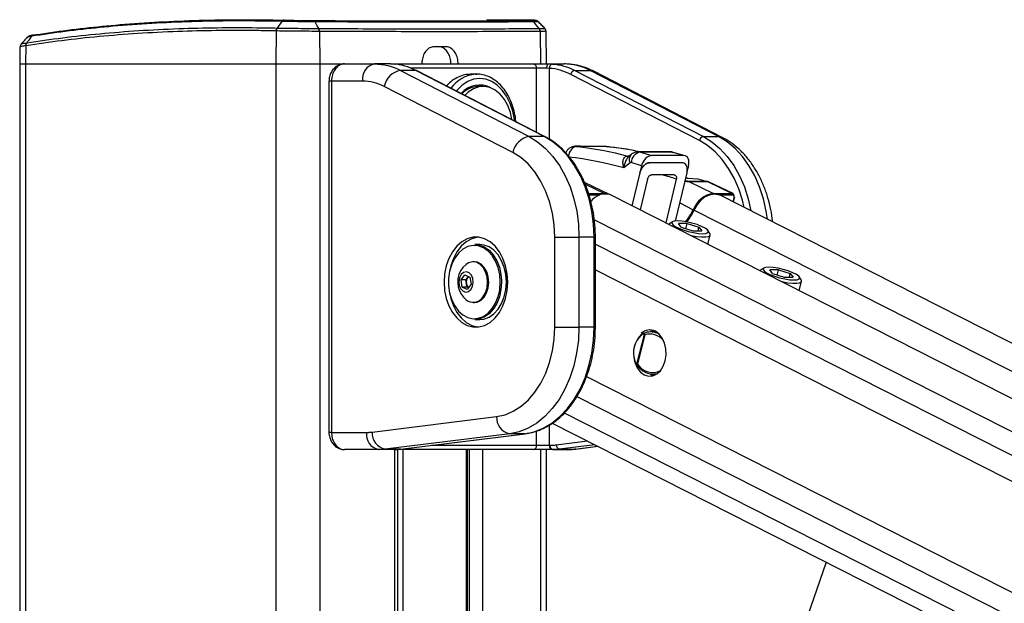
# Paper-space layout 'Wall Base Bracket' of a CAD drawing. Header units: millimetres. Extents: x 61326 to 443956, y 32752 to 406945.
# Tile 58 of 73: x 292355 to 303839, y 178694 to 185506. Entities that reach past the tile are written whole.
import ezdxf

# ---------------------------------------------------------------- set-up
doc = ezdxf.new("R2010")
doc.units = ezdxf.units.MM

psp = doc.layouts.new('Wall Base Bracket')

# ---------------------------------------------------------------- linework, layer by layer
at = {"color": 7, "linetype": 'Continuous', "lineweight": 25, "ltscale": 50}
for p, q in [((298288.49, 185500.53), (297802, 185505.32)), ((295347.09, 185374.11), (295342.28, 184989.24)), ((295347.11, 185374.11), (295347.09, 185374.11)), ((295357.78, 185408.36), (295357.8, 185408.36)), ((295851.5, 185369.22), (295855.26, 184989.24)), ((295851.54, 185369.22), (295851.5, 185369.22)), ((298424.77, 185369.22), (298430.24, 184989.24)), ((298500.62, 184989.24), (298493.96, 185370.84)), ((292437.7, 185235.21), (292437.84, 185235.23)), ((292358.86, 185188.64), (292355.38, 184989.24)), ((292427.91, 185201.43), (292424.85, 184989.24)), ((292427.91, 185201.43), (292427.76, 185201.41)), ((297328.84, 185189.23), (297187.42, 185189.23)), ((292355.38, 184989.24), (292355.38, 41289.23)), ((292355.38, 184989.24), (292424.85, 184989.24)), ((292424.85, 184989.24), (295342.28, 184989.24)), ((295342.28, 184989.24), (295855.26, 184989.24)), ((295855.26, 184989.24), (296144.6, 184989.24)), ((296144.6, 184989.24), (296494.91, 184989.24)), ((296679.44, 184989.24), (296494.91, 184989.24)), ((296713.15, 184987.86), (296679.44, 184989.24)), ((296679.44, 184989.24), (296723.88, 184989.24)), ((296723.88, 184989.24), (298344.42, 184989.24)), ((296797.21, 184913.85), (298296.57, 184142.09)), ((296973.99, 184913.85), (296797.21, 184913.85)), ((298473.35, 184142.09), (296973.99, 184913.85)), ((298484.14, 184139.55), (296984.78, 184911.32)), ((298344.42, 184989.24), (298520.09, 184989.24)), ((298500.59, 184939.23), (298383.47, 184939.23)), ((298532.29, 184937.92), (298500.59, 184939.23)), ((298520.09, 184989.24), (298569.3, 184987.86)), ((298520.09, 184989.24), (298704.62, 184989.24)), ((298830.15, 184913.85), (300329.5, 184142.09)), ((298830.15, 184913.85), (299006.92, 184913.85)), ((300506.28, 184142.09), (299006.92, 184913.85)), ((300549.44, 184131.97), (299050.09, 184903.74)), ((295962.71, 184789.23), (295962.71, 180689.24)), ((295992, 184789.23), (295992, 180689.24)), ((296353.49, 184789.23), (295992, 184789.23)), ((297685.21, 184869.23), (297614.42, 184869.23)), ((297671.9, 184868.95), (297685.21, 184869.23)), ((300282.05, 184095.1), (298782.7, 184866.87)), ((298106.78, 183954.15), (296607.42, 184725.92)), ((297759.46, 184726.74), (297708.19, 184726.74)), ((298473.35, 184142.09), (298296.57, 184142.09)), ((300329.5, 184142.09), (300506.28, 184142.09)), ((298853.1, 184027.9), (298846.92, 184028.24)), ((299194.81, 184024.01), (299200.9, 184023.68)), ((299444.68, 183914.68), (299445.84, 183914.69)), ((299483.75, 183930.22), (299461.59, 183911.69)), ((299939.41, 183962.71), (299572.69, 183962.71)), ((299594.14, 183959.6), (299726.76, 183920.05)), ((299960.98, 183959.6), (299594.14, 183959.6)), ((300098.38, 183920.05), (299726.76, 183920.05)), ((300098.38, 183920.05), (299960.98, 183959.6)), ((300115.08, 183917.75), (299977.63, 183957.31)), ((299474.08, 183835.01), (299402.62, 183775.28)), ((299608.47, 183801.49), (299486.38, 183837.9)), ((299608.47, 183801.49), (299587.43, 183718.53)), ((300156.47, 183801.49), (300138.07, 183729.09)), ((299588.92, 183718.03), (299496.51, 183333)), ((299677.81, 183646.4), (299591.07, 183285)), ((300013.51, 183645.77), (299890.44, 183133.01)), ((300136.72, 183717.15), (300002, 183155.83)), ((300140.44, 183657.39), (300122.38, 183657.39)), ((299233.43, 183466.24), (298943.18, 183605.16)), ((300372.39, 183618.42), (300155.38, 183618.42)), ((300160, 183616.53), (300447.36, 183478.59)), ((300160, 183616.53), (300377.01, 183616.53)), ((300377.01, 183616.53), (300664.37, 183478.59)), ((300387.28, 183614.25), (300380.23, 183617.14)), ((300674.62, 183476.33), (300387.28, 183614.25)), ((332989.5, 166328.26), (299246.26, 183460.06)), ((300447.36, 183478.59), (300664.37, 183478.59)), ((333674.14, 166625.52), (300516.37, 183460.06)), ((300679.11, 183377.44), (300691.88, 183427.74)), ((299924.57, 183115.99), (299924.5, 183115.71)), ((299970.55, 183147.72), (299935.64, 183128.34)), ((300141.35, 183125.66), (300037.58, 183125.66)), ((300070.28, 183082.71), (300037.58, 183125.66)), ((300070.28, 183082.71), (300206.75, 183039.77)), ((300126, 183065.18), (300141.35, 183125.66)), ((300141.35, 183125.66), (300277.83, 183082.71)), ((300266.93, 183039.77), (300277.83, 183082.71)), ((300277.83, 183082.71), (300310.53, 183039.77)), ((298595.3, 182967.47), (298878.15, 182967.47)), ((298595.3, 181918.99), (298595.3, 182967.47)), ((298878.15, 182967.47), (298878.15, 181918.99)), ((299054.92, 182967.47), (298878.15, 182967.47)), ((299054.92, 181918.99), (299054.92, 182967.47)), ((299069.57, 181918.99), (299069.57, 182967.47)), ((300206.75, 183039.77), (300310.53, 183039.77)), ((300381.46, 182883.71), (300409.2, 182992.96)), ((300405.37, 183009.1), (300383.92, 183042.78)), ((297722.03, 182880.73), (297665.46, 182880.73)), ((297658.39, 182680.73), (297644.95, 182680.73)), ((301035.38, 182607.09), (301000.47, 182587.72)), ((297502.74, 182469.18), (297547.84, 182527.76)), ((297547.84, 182527.76), (297606.26, 182501.8)), ((297557.89, 182469.18), (297580.44, 182498.47)), ((297580.44, 182498.47), (297588.94, 182509.5)), ((297606.26, 182501.8), (297619.58, 182417.28)), ((300989.4, 182575.36), (300989.33, 182575.09)), ((301206.18, 182585.03), (301102.41, 182585.03)), ((301135.11, 182542.08), (301102.41, 182585.03)), ((301135.11, 182542.08), (301271.58, 182499.14)), ((301190.83, 182524.55), (301206.18, 182585.03)), ((301206.18, 182585.03), (301342.66, 182542.08)), ((301271.58, 182499.14), (301375.36, 182499.14)), ((301331.76, 182499.14), (301342.66, 182542.08)), ((301342.66, 182542.08), (301375.36, 182499.14)), ((301470.2, 182468.47), (301448.75, 182502.16)), ((297516.06, 182384.65), (297502.74, 182469.18)), ((297557.89, 182469.18), (297502.74, 182469.18)), ((297574.48, 182358.7), (297516.06, 182384.65)), ((297571.21, 182384.65), (297516.06, 182384.65)), ((297564.55, 182426.92), (297557.89, 182469.18)), ((297571.21, 182384.65), (297564.55, 182426.92)), ((297588.54, 182376.96), (297571.21, 182384.65)), ((297619.58, 182417.28), (297574.48, 182358.7)), ((298031.39, 182443.23), (298030.72, 182414.75)), ((301446.29, 182343.08), (301474.03, 182452.34)), ((297644.95, 182205.73), (297658.39, 182205.73)), ((297665.46, 182005.73), (297722.03, 182005.73)), ((298595.3, 181918.99), (298878.15, 181918.99)), ((299054.92, 181918.99), (298878.15, 181918.99)), ((299552.96, 181484.57), (299641.52, 181833.43)), ((299647.17, 181828.8), (299559.61, 181483.87)), ((299611.44, 181837.06), (299605.79, 181833.77)), ((299611.47, 181837.18), (299619.19, 181841.83)), ((299774.7, 181866.39), (299709.28, 181864.77)), ((299746.76, 181878.64), (299716.3, 181864.95)), ((299537.36, 181493.53), (299538.77, 181490.6)), ((299744.67, 181365.15), (299774.7, 181364.4)), ((296464.75, 180693.23), (297917.55, 180872.98)), ((298566.54, 180797.74), (328092.32, 165807.19)), ((295992, 180689.24), (296400.04, 180689.24)), ((298071.3, 180673.75), (296618.49, 180493.99)), ((296795.27, 180493.99), (298248.08, 180673.75)), ((296798.33, 180494.18), (298251.13, 180673.93)), ((298248.08, 180673.75), (298071.3, 180673.75)), ((298251.13, 180673.93), (298248.08, 180673.75)), ((298383.47, 180539.24), (298532.29, 180539.24)), ((298532.29, 180539.24), (298539.04, 180539.24)), ((298840.44, 180494.74), (299100.05, 180526.86)), ((296541.46, 180489.24), (296144.6, 180489.24)), ((296718.24, 180489.24), (296541.46, 180489.24)), ((296795.27, 180493.99), (296618.49, 180493.99)), ((296723.88, 180489.24), (296718.24, 180489.24)), ((298344.42, 180489.24), (296723.88, 180489.24)), ((296765.62, 151215.86), (296765.62, 180489.24)), ((296798.33, 180494.18), (296795.27, 180493.99)), ((297579.65, 166925.37), (297579.65, 180489.24)), ((298567.65, 180489.24), (298344.42, 180489.24)), ((298500.62, 168849.19), (298500.62, 180489.24)), ((298574.39, 180489.24), (298567.65, 180489.24)), ((298574.39, 180489.24), (298751.17, 180489.24)), ((298651.43, 180493.99), (298828.2, 180493.99)), ((301761.82, 179175.46), (299899.03, 173808.04))]:
    psp.add_line(p, q, dxfattribs=at)
at = {"color": 8, "linetype": 'Continuous', "lineweight": 25, "ltscale": 50}
for p, q in [((292424.85, 184989.24), (292424.85, 41289.23)), ((295342.28, 184989.24), (295342.28, 41289.23)), ((295855.26, 184989.24), (295855.26, 41289.23)), ((298383.47, 184939.23), (296919.17, 184939.23)), ((298383.47, 184191.38), (298383.47, 184939.23)), ((298532.29, 184937.92), (298532.29, 184111.11)), ((295992, 184789.23), (295962.71, 184789.23)), ((299159.01, 184026.05), (299152.92, 184026.39)), ((298951.48, 183586.96), (299177.25, 183478.59)), ((298990.3, 183478.59), (299177.25, 183478.59)), ((299119.94, 183459.32), (298997.03, 183459.32)), ((300670.94, 183459.32), (300517.84, 183459.32)), ((300675.39, 183379.33), (300687.33, 183426.37)), ((300052.85, 183367.7), (300211.12, 183287.05)), ((300221.11, 183281.96), (333325.89, 166474.32)), ((299057.36, 183169.45), (332579.13, 166150.09)), ((299069.57, 182967.47), (299054.92, 182967.47)), ((299069.57, 182886.09), (327869.11, 168264.26)), ((299069.57, 182586.13), (304552.67, 179802.3)), ((297974.56, 182461.19), (297974.82, 182443.23)), ((299069.57, 181918.99), (299054.92, 181918.99)), ((298966.84, 181341.37), (304131.21, 178719.37)), ((298852.83, 181106.29), (327441.97, 166591.29)), ((298706.37, 180916.28), (329997.75, 165029.32)), ((298532.29, 180775.86), (298532.29, 180539.24)), ((295992, 180689.24), (295962.71, 180689.24)), ((298383.47, 180539.24), (298383.47, 180705.59)), ((297162.48, 180539.24), (298383.47, 180539.24)), ((298612.99, 180543.8), (298977.79, 180588.94)), ((299064.2, 180545.07), (298651.43, 180493.99)), ((298828.2, 180493.99), (299098.84, 180527.48)), ((296725.1, 180489.27), (296723.88, 180489.24)), ((296731.03, 151215.86), (296731.03, 180489.24)), ((296822.54, 180489.24), (296822.54, 166925.37)), ((297565, 166925.37), (297565, 180489.24)), ((297599.49, 166875.41), (297599.49, 180489.24)), ((297753.83, 180489.24), (297753.83, 166852.94)), ((298430.24, 180489.24), (298430.24, 168646.38)), ((298840.44, 180494.74), (298828.2, 180493.99))]:
    psp.add_line(p, q, dxfattribs=at)
at = {"color": 7, "linetype": 'Continuous', "lineweight": 25, "ltscale": 2500}
psp.add_line((300077.13, 183835.91), (300077.12, 183835.92), dxfattribs=at)
at = {"color": 7, "linetype": 'Continuous', "lineweight": 25, "ltscale": 50, "flags": 128}
for points in [[(295413.3, 185485.66), (295381.45, 185441.3), (295357.8, 185408.36)], [(295843.69, 185403.07), (295825.91, 185435.81), (295801.77, 185480.25)], [(298413.14, 185403.07), (298387.04, 185435.81), (298351.61, 185480.25)], [(296494.91, 184989.24), (296533.46, 184988.04), (296571.94, 184984.48), (296610.28, 184978.54), (296648.39, 184970.25), (296686.22, 184959.61), (296723.67, 184946.64), (296760.7, 184931.38), (296797.21, 184913.85)], [(296973.99, 184913.85), (296942.41, 184929.16), (296910.45, 184942.76), (296878.15, 184954.65), (296845.55, 184964.82), (296812.7, 184973.23), (296779.66, 184979.87), (296746.46, 184984.75), (296713.15, 184987.86)], [(296984.78, 184911.32), (296980.66, 184912.95), (296973.99, 184913.85)], [(298520.09, 184989.24), (298516.28, 184988.28), (298512.62, 184985.43), (298509.25, 184980.81), (298506.3, 184974.59), (298503.87, 184967.02), (298502.07, 184958.37), (298500.96, 184948.99), (298500.59, 184939.23)], [(298782.7, 184866.87), (298752.39, 184881.56), (298721.7, 184894.63), (298690.69, 184906.04), (298659.4, 184915.79), (298627.86, 184923.86), (298596.14, 184930.25), (298564.27, 184934.94), (298532.29, 184937.92)], [(298569.3, 184987.86), (298602.61, 184984.75), (298635.81, 184979.87), (298668.86, 184973.23), (298701.71, 184964.82), (298734.3, 184954.65), (298766.61, 184942.76), (298798.57, 184929.16), (298830.15, 184913.85)], [(299006.92, 184913.85), (298970.41, 184931.38), (298933.38, 184946.64), (298895.92, 184959.61), (298858.1, 184970.25), (298819.99, 184978.54), (298781.65, 184984.48), (298743.17, 184988.04), (298704.62, 184989.24)], [(296607.42, 184725.92), (296576.75, 184740.64), (296545.65, 184753.46), (296514.19, 184764.35), (296482.41, 184773.28), (296450.4, 184780.25), (296418.2, 184785.24), (296385.87, 184788.24), (296353.49, 184789.23)], [(298096.89, 184338.88), (298079.33, 184420.97), (298049.23, 184503.29), (298008.65, 184576.08), (297959.08, 184636.68), (297902.28, 184682.92), (297840.33, 184713.13), (297775.45, 184726.21), (297709.99, 184721.69), (297646.32, 184699.73), (297586.74, 184661.13), (297546.26, 184622.31)], [(298296.57, 184142.09), (298395.54, 184081.23), (298488.53, 184003.77), (298574.14, 183910.86), (298651.12, 183803.89), (298718.3, 183684.44), (298774.69, 183554.31), (298819.44, 183415.43), (298851.89, 183269.88), (298871.56, 183119.81), (298878.15, 182967.47)], [(299054.92, 182967.47), (299048.34, 183119.81), (299028.67, 183269.88), (298996.22, 183415.43), (298951.46, 183554.31), (298895.08, 183684.44), (298827.89, 183803.89), (298750.92, 183910.86), (298665.3, 184003.77), (298572.32, 184081.23), (298473.35, 184142.09)], [(299152.87, 184026.39), (299076.38, 184026.85), (298846.87, 184028.24)], [(298853.6, 184026.04), (298928.05, 184016.99), (299002.4, 184006.54), (299076.65, 183994.7), (299150.77, 183981.48), (299224.77, 183966.86), (299298.62, 183950.85), (299372.31, 183933.46), (299445.84, 183914.69)], [(298595.3, 182967.47), (298588.47, 183109.57), (298568.11, 183249.05), (298534.58, 183383.36), (298488.51, 183510), (298430.75, 183626.67), (298362.35, 183731.22), (298284.58, 183821.7), (298198.86, 183896.47), (298106.78, 183954.15)], [(299402.62, 183775.28), (299322.5, 183797), (299242.16, 183817.05), (299161.62, 183835.43), (299080.89, 183852.14), (299000, 183867.16), (298918.97, 183880.5), (298837.8, 183892.15), (298756.51, 183902.12)], [(300140.44, 183657.39), (300151.81, 183657.3), (300262.87, 183646.64), (300372.39, 183618.42)], [(300372.39, 183618.42), (300379.13, 183617.48), (300380.27, 183617.13)], [(300221.11, 183281.96), (300255.42, 183342.94), (300298.58, 183395.61), (300347.8, 183436.55), (300399.87, 183463.1), (300451.43, 183473.55), (300499.12, 183467.22), (300516.37, 183460.06)], [(300687.95, 183431.44), (300689.7, 183430.45), (300690.97, 183429.5), (300691.71, 183428.62), (300691.91, 183427.85), (300691.88, 183427.74)], [(300122.27, 183147.58), (300144.68, 183175.32), (300180.81, 183229.11), (300211.12, 183287.05)], [(300134.66, 183145.31), (300154.71, 183170.3), (300190.82, 183224.05), (300221.11, 183281.96)], [(299935.64, 183128.34), (299932.88, 183126.65), (299924.57, 183115.99)], [(300027.64, 183157.04), (299989.74, 183154.03), (299966.78, 183145.25), (299960.61, 183131.39), (299971.73, 183113.59), (299999.24, 183093.29), (300040.91, 183072.13), (300093.37, 183051.83), (300152.37, 183034.03), (300213.12, 183020.17), (300270.71, 183011.39), (300320.47, 183008.37), (300358.36, 183011.39), (300381.33, 183020.17), (300387.5, 183034.03), (300376.38, 183051.83), (300348.87, 183072.13), (300307.2, 183093.29), (300254.74, 183113.59), (300195.74, 183131.39), (300134.99, 183145.25), (300077.4, 183154.03), (300027.64, 183157.04)], [(297304.83, 182443.23), (297311.16, 182346.76), (297329.9, 182253.57), (297360.44, 182166.85), (297401.72, 182089.54), (297452.35, 182024.27), (297510.59, 181973.27), (297574.47, 181938.27), (297641.81, 181920.47), (297710.32, 181920.47), (297777.66, 181938.27), (297841.54, 181973.27), (297899.78, 182024.27), (297950.41, 182089.54), (297991.69, 182166.85), (298022.23, 182253.57), (298040.98, 182346.76), (298047.3, 182443.23), (298040.98, 182539.7), (298022.23, 182632.88), (297991.69, 182719.61), (297950.41, 182796.92), (297899.78, 182862.19), (297841.54, 182913.19), (297777.66, 182948.19), (297710.32, 182965.99), (297641.81, 182965.99), (297574.47, 182948.19), (297510.59, 182913.19), (297452.35, 182862.19), (297401.72, 182796.92), (297360.44, 182719.61), (297329.9, 182632.88), (297311.16, 182539.7), (297304.83, 182443.23)], [(297702.58, 182966.89), (297694.85, 182965.99), (297627.51, 182948.19), (297563.63, 182913.19), (297505.38, 182862.19), (297454.76, 182796.92), (297413.47, 182719.61), (297382.94, 182632.88), (297365.4, 182548.47)], [(300165.73, 182993.24), (300184.39, 182988.95), (300249.06, 182977), (300307.64, 182970.79), (300355.79, 182970.79), (300389.92, 182977), (300407.51, 182988.95), (300407.25, 183005.76), (300405.37, 183009.1)], [(297870.86, 182747.31), (297866.65, 182753.08), (297818.29, 182806.03), (297763.37, 182844.12), (297704.16, 182865.8), (297643.08, 182870.18), (297582.62, 182857.08), (297525.26, 182827.04), (297473.36, 182781.28), (297429.02, 182721.69), (297394.08, 182650.7), (297369.96, 182571.21), (297357.65, 182486.48), (297357.65, 182399.98), (297369.96, 182315.25), (297394.08, 182235.76), (297429.02, 182164.77), (297473.36, 182105.17), (297525.26, 182059.42), (297582.62, 182029.38), (297643.08, 182016.28), (297704.16, 182020.66), (297763.37, 182042.34), (297818.29, 182080.43), (297866.65, 182133.38), (297906.5, 182199.01), (297936.18, 182274.64), (297949.47, 182327.91)], [(297665.46, 182880.73), (297712.31, 182875.69), (297772.9, 182853.5), (297829.1, 182814.51), (297878.6, 182760.33), (297919.37, 182693.16), (297949.75, 182615.76), (297968.49, 182531.3), (297974.56, 182461.19)], [(298031.39, 182443.23), (298025.05, 182531.3), (298006.32, 182615.76), (297975.94, 182693.16), (297935.17, 182760.33), (297885.67, 182814.51), (297829.47, 182853.5), (297768.87, 182875.69), (297722.03, 182880.73)], [(297758.54, 182268.3), (297787.7, 182318.13), (297806.28, 182377.24), (297812.89, 182441.23), (297807.04, 182505.38), (297789.17, 182564.92), (297760.61, 182615.43), (297723.47, 182653.18), (297680.5, 182675.35), (297634.9, 182680.3), (297590.05, 182667.68), (297560.63, 182648.62)], [(297771.98, 182268.3), (297801.14, 182318.13), (297819.71, 182377.24), (297826.32, 182441.23), (297820.47, 182505.38), (297802.61, 182564.92), (297774.04, 182615.43), (297736.9, 182653.18), (297693.94, 182675.35), (297658.39, 182680.73)], [(301000.47, 182587.72), (300997.71, 182586.03), (300989.4, 182575.36)], [(301092.47, 182616.42), (301054.57, 182613.41), (301031.61, 182604.62), (301025.44, 182590.76), (301036.55, 182572.97), (301064.07, 182552.66), (301105.74, 182531.5), (301158.2, 182511.2), (301217.2, 182493.41), (301277.95, 182479.55), (301335.54, 182470.76), (301385.3, 182467.75), (301423.19, 182470.76), (301446.16, 182479.55), (301452.33, 182493.41), (301441.21, 182511.2), (301413.7, 182531.5), (301372.03, 182552.66), (301319.57, 182572.97), (301260.57, 182590.76), (301199.82, 182604.62), (301142.23, 182613.41), (301092.47, 182616.42)], [(297617.96, 182355.77), (297637.3, 182393.16), (297645.05, 182438.18), (297640.03, 182483.96), (297623.01, 182523.55), (297596.57, 182550.91), (297564.73, 182561.87), (297532.36, 182554.77), (297504.37, 182530.69), (297485.02, 182493.3), (297477.27, 182448.28), (297482.29, 182402.49), (297499.31, 182362.91), (297525.76, 182335.55), (297557.59, 182324.59), (297589.97, 182331.69), (297617.96, 182355.77)], [(297590.55, 182508.78), (297585.85, 182504.62), (297580.44, 182498.47)], [(298014.96, 182582.25), (298025.2, 182529.28), (298031.39, 182443.23)], [(297974.82, 182443.23), (297968.49, 182355.16), (297949.75, 182270.7), (297919.37, 182193.3), (297878.6, 182126.13), (297829.1, 182071.95), (297772.9, 182032.96), (297712.31, 182010.77), (297665.46, 182005.73)], [(297722.03, 182005.73), (297768.87, 182010.77), (297829.47, 182032.96), (297885.67, 182071.95), (297935.17, 182126.13), (297975.94, 182193.3), (298006.32, 182270.7), (298025.05, 182355.16), (298031.39, 182443.23)], [(301230.56, 182452.61), (301249.22, 182448.32), (301313.89, 182436.37), (301372.47, 182430.17), (301420.62, 182430.17), (301454.75, 182436.37), (301472.34, 182448.32), (301472.08, 182465.14), (301470.2, 182468.47)], [(297365.4, 182337.99), (297382.94, 182253.57), (297413.47, 182166.85), (297454.76, 182089.54), (297505.38, 182024.27), (297563.63, 181973.27), (297627.51, 181938.27), (297694.85, 181920.47), (297702.58, 181919.57)], [(297917.55, 180872.98), (298016.41, 180894.79), (298112.31, 180935.19), (298203.49, 180993.46), (298288.3, 181068.54), (298365.2, 181159.07), (298432.8, 181263.39), (298489.86, 181379.63), (298535.36, 181505.66), (298568.46, 181639.19), (298588.56, 181777.81), (298595.3, 181918.99)], [(298878.15, 181918.99), (298871.4, 181764.85), (298851.27, 181613.06), (298818.05, 181465.94), (298772.26, 181325.74), (298714.59, 181194.59), (298645.93, 181074.5), (298567.32, 180967.3), (298479.97, 180874.63), (298385.2, 180797.9), (298284.46, 180738.28), (298179.29, 180696.68), (298071.3, 180673.75)], [(298248.08, 180673.75), (298356.07, 180696.68), (298461.23, 180738.28), (298561.97, 180797.9), (298656.74, 180874.63), (298744.1, 180967.3), (298822.71, 181074.5), (298891.37, 181194.59), (298949.04, 181325.74), (298994.83, 181465.94), (299028.04, 181613.06), (299048.18, 181764.85), (299054.92, 181918.99)], [(299530.96, 181502.35), (299531.66, 181500.22), (299558.62, 181440.94), (299595.52, 181393.55), (299639.82, 181361.28), (299688.53, 181346.33), (299738.31, 181349.71), (299785.78, 181371.2), (299827.69, 181409.33), (299861.2, 181461.51), (299884.02, 181524.17), (299894.6, 181593.05), (299892.2, 181663.45), (299877.01, 181730.58), (299850.05, 181789.86), (299813.15, 181837.25), (299768.84, 181869.52), (299768.84, 181869.52)], [(299713.65, 181367.43), (299724.68, 181361.28), (299746.76, 181352.15)], [(296400.04, 180689.24), (296408.14, 180689.3), (296416.23, 180689.48), (296424.33, 180689.8), (296432.42, 180690.23), (296440.51, 180690.8), (296448.6, 180691.49), (296456.68, 180692.3), (296464.75, 180693.23)], [(298539.04, 180539.24), (298548.29, 180539.31), (298557.55, 180539.52), (298566.8, 180539.88), (298576.05, 180540.38), (298585.29, 180541.02), (298594.53, 180541.81), (298603.77, 180542.73), (298612.99, 180543.8)], [(296618.49, 180493.99), (296608.89, 180492.88), (296599.27, 180491.91), (296589.64, 180491.09), (296580.01, 180490.43), (296570.38, 180489.9), (296560.74, 180489.53), (296551.1, 180489.31), (296541.46, 180489.24)], [(296718.24, 180489.24), (296727.88, 180489.31), (296737.52, 180489.53), (296747.16, 180489.9), (296756.79, 180490.43), (296766.42, 180491.09), (296776.04, 180491.91), (296785.66, 180492.88), (296795.27, 180493.99)], [(298651.43, 180493.99), (298641.82, 180492.88), (298632.2, 180491.91), (298622.58, 180491.09), (298612.95, 180490.43), (298603.31, 180489.9), (298593.67, 180489.53), (298584.03, 180489.31), (298574.39, 180489.24)], [(298751.17, 180489.24), (298760.81, 180489.31), (298770.45, 180489.53), (298780.09, 180489.9), (298789.72, 180490.43), (298799.35, 180491.09), (298808.98, 180491.91), (298818.59, 180492.88), (298828.2, 180493.99)]]:
    psp.add_lwpolyline(points, dxfattribs=at)
at = {"color": 8, "linetype": 'Continuous', "lineweight": 25, "ltscale": 50, "flags": 128}
for points in [[(296723.88, 184989.24), (296729.98, 184988.28), (296734.87, 184986.04)], [(299050.09, 184903.74), (299033.58, 184910.24), (299006.92, 184913.85)], [(298126.31, 184323.74), (298124.46, 184339.95), (298105.96, 184437.61), (298075.74, 184529.24), (298034.74, 184612.05), (297984.19, 184683.54), (297925.63, 184741.53), (297860.84, 184784.26), (297791.78, 184810.42), (297720.57, 184819.24), (297649.35, 184810.42), (297580.3, 184784.26), (297515.51, 184741.53), (297456.95, 184683.54), (297448.16, 184672.81)], [(298484.15, 184139.55), (298480.01, 184141.18), (298473.35, 184142.09)], [(300804.24, 183313.91), (300784.01, 183397.51), (300741.05, 183530.84), (300686.91, 183655.76), (300622.42, 183770.43), (300548.53, 183873.12), (300466.33, 183962.31), (300377.06, 184036.68), (300282.05, 184095.1)], [(300329.5, 184142.09), (300428.47, 184081.23), (300521.46, 184003.77), (300607.08, 183910.86), (300684.05, 183803.89), (300751.23, 183684.44), (300807.62, 183554.31), (300852.37, 183415.43), (300884.22, 183273.3)], [(301075.44, 183176.22), (301061.6, 183269.88), (301029.15, 183415.43), (300984.4, 183554.31), (300928.01, 183684.44), (300860.83, 183803.89), (300783.85, 183910.86), (300698.23, 184003.77), (300605.25, 184081.23), (300506.28, 184142.09)], [(300549.49, 184131.95), (300532.94, 184138.48), (300506.28, 184142.09)], [(299960.98, 183959.6), (299977.57, 183957.34), (299977.63, 183957.31)], [(300377.01, 183616.53), (300383.69, 183615.62), (300387.28, 183614.25)], [(300691.88, 183427.74), (300691.54, 183427.23), (300690.63, 183426.75), (300689.21, 183426.47), (300687.33, 183426.37)], [(297960.68, 182443.23), (297954.49, 182529.28), (297936.18, 182611.82), (297906.5, 182687.45), (297870.86, 182747.31)], [(297949.47, 182327.91), (297954.49, 182357.17), (297960.68, 182443.23)], [(299525.41, 181521.8), (299525.39, 181521.93), (299525.54, 181522.64), (299526.15, 181523.47), (299527.17, 181524.35), (299528.58, 181525.27)]]:
    psp.add_lwpolyline(points, dxfattribs=at)
at = {"color": 7, "linetype": 'Continuous', "lineweight": 25, "ltscale": 2500}
for centre, radius, start, end in [((295408.81, 185373.64), 61.73, 145.769279, 179.559896), ((295778.18, 185370.04), 73.32, 359.36305, 26.771895), ((298368.83, 185368.96), 55.94, 0.273001, 37.574083), ((292480.96, 185204.21), 53.12, 144.26543, 182.997988), ((296530.26, 184814.24), 178.54, 101.421909, 188.050217), ((296836.71, 184684.16), 233.06, 99.757341, 169.679386), ((298338.18, 184944.11), 45.56, 353.860177, 82.120334), ((298578.41, 184942.43), 46.34, 101.330652, 185.583284), ((298840.02, 184856.43), 58.26, 99.75452, 169.678651), ((297719.03, 184465.63), 277.14, 61.40803, 140.209158), ((297716.45, 184442.64), 284.22, 91.663951, 136.02363), ((298336.07, 183912.4), 233.06, 99.758231, 169.680233), ((300339.38, 184084.67), 58.26, 99.757807, 169.682633), ((299616.54, 183831.2), 130.33, 99.895607, 177.057068), ((299601.67, 183758.93), 42.84, 250.596435, 252.697841), ((300141.52, 183577.95), 42.78, 64.411229, 71.100492), ((300358.53, 183577.95), 42.78, 64.411229, 71.100492), ((299182.28, 183269.73), 200.8, 71.420117, 145.886292), ((299178.65, 183351.15), 127.44, 61.991031, 90.631258), ((300488.73, 183186.1), 295.4, 98.049998, 160.017648), ((300654.8, 183464.56), 16.98, 341.998538, 55.674719), ((297729.28, 182443.23), 265.76, 129.389329, 212.998098), ((297658.52, 182443.59), 95.44, 144.895097, 190.060522), ((297640.04, 182435.21), 75.94, 186.271548, 228.431036), ((297729.28, 182443.23), 265.76, 212.998098, 230.610671), ((297646, 182341.34), 134.17, 230.483372, 327.017725), ((297652.99, 182349.93), 144.3, 272.14529, 325.551752), ((299814.25, 181615.48), 300.56, 133.089792, 198.422137), ((299799.44, 181615.48), 285.49, 133.091802, 198.420845), ((299703.97, 181739), 145.75, 63.572669, 132.914419), ((299657.49, 181821.48), 19.95, 133.505755, 143.187261), ((299570.58, 181486.05), 17.68, 184.787394, 196.702108), ((298108.49, 180861.38), 191.29, 176.524263, 258.789649), ((296576.82, 180664.24), 178.54, 171.949783, 258.578091), ((296655.7, 180681.64), 191.3, 176.52641, 258.785844), ((298338.18, 180534.36), 45.56, 277.879666, 6.139823), ((298576.49, 180532.99), 44.64, 171.953379, 258.572785), ((298583.24, 180532.99), 44.64, 171.953379, 258.572785), ((298660.73, 180540.9), 47.83, 176.525203, 258.785393)]:
    psp.add_arc(centre, radius, start, end, dxfattribs=at)
at = {"color": 8, "linetype": 'Continuous', "lineweight": 25, "ltscale": 2500}
for centre, radius, start, end in [((297705.64, 184477.41), 393, 94.925229, 144.586942), ((298873.44, 183911.86), 115.89, 99.858632, 179.115227), ((299460.55, 183974.58), 61.96, 255.162726, 271.288246), ((299462.89, 183983.63), 71.01, 256.104362, 269.039784), ((299545.07, 183875.88), 81.91, 138.372762, 209.930863), ((299171.9, 183468.31), 11.59, 27.093621, 62.505385), ((300442.01, 183468.31), 11.59, 27.093621, 62.505385), ((300328.72, 183521.37), 262.18, 243.349173, 245.797628), ((299611.92, 181828.05), 8.56, 136.869106, 208.57815)]:
    psp.add_arc(centre, radius, start, end, dxfattribs=at)
at = {"color": 7, "linetype": 'Continuous', "lineweight": 25, "ltscale": 2500}
for centre, major_axis, ratio, start_param, end_param in [((214792.38, 176453.48), (329118.06, 84.72), 0.02373583, 1.31155486, 1.31251637), ((298772.62, 175798), (-68.99, 8250.23), 0.71867148, 6.13293971, 6.20029043), ((299696.81, 183801.23), (56.01, 112.9), 0.66131276, 0.31704232, 1.88569744), ((300068, 183801.23), (56.62, 112.8), 0.65939002, 5.03413794, 6.60279306), ((299482.76, 183813.41), (0.19, 25), 0.6953979, 6.08430365, 6.81651704), ((264868.1, 176062.63), (334264.66, 43.85), 0.02337107, 1.4652647, 1.46638166), ((258966.96, 176108.69), (334350.52, 181.39), 0.02322067, 1.44751653, 1.44863543), ((264868.1, 176062.63), (328187.12, 43.05), 0.02337107, 1.46357101, 1.46438339), ((300652.6, 183431.44), (22.34, 44.74), 0.66672043, 5.03374415, 6.60454048), ((300662.58, 183426.37), (15.84, 31.21), 0.66543794, 5.03811598, 6.60891231)]:
    psp.add_ellipse(centre, major_axis=major_axis, ratio=ratio, start_param=start_param, end_param=end_param, dxfattribs=at)
at = {"color": 8, "linetype": 'Continuous', "lineweight": 25, "ltscale": 2500}
for centre, major_axis, ratio, start_param, end_param in [((-48150.12, 178505.78), (454097, 3605.72), 0.0090654, 0.69890594, 0.69895865), ((299572.59, 183812.71), (0.2, 150), 0.70515822, 6.07988897, 6.28240198), ((299939.51, 183812.71), (-0.2, 150), 0.70905411, 6.07801878, 6.28224248), ((298753.45, 175798.7), (-69.46, 8050.23), 0.71902928, 6.05175776, 6.08012417), ((299720.8, 181612.29), (-97.44, 207.28), 0.89500718, 5.04304743, 6.15854236), ((299720.8, 181612.29), (-97.44, 207.28), 0.89500718, 1.78033364, 3.19723683)]:
    psp.add_ellipse(centre, major_axis=major_axis, ratio=ratio, start_param=start_param, end_param=end_param, dxfattribs=at)
at = {"color": 7, "linetype": 'Continuous', "lineweight": 25, "ltscale": 50}
for points, knots in [([(295413.3, 185485.66), (295244.89, 185488.26), (294908.05, 185493.47), (294421.88, 185485.58), (293950.48, 185466.27), (293505, 185435.34), (293084.02, 185393.83), (292752.27, 185351.78), (292559.72, 185322.02), (292495.56, 185312.1)], [0, 0, 0, 0, 0.15813413, 0.31626826, 0.47375362, 0.63123915, 0.77875928, 0.9262795, 1, 1, 1, 1]), ([(292523.71, 185327.22), (292587.83, 185337.12), (292780.19, 185366.84), (293111.69, 185408.86), (293532.26, 185450.29), (293977.41, 185481.2), (294448.32, 185500.48), (294934.11, 185508.35), (295270.62, 185503.14), (295438.96, 185500.53)], [0, 0, 0, 0, 0.073721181, 0.221177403, 0.368762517, 0.526167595, 0.683732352, 0.841784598, 1, 1, 1, 1]), ([(295438.96, 185500.53), (295436.59, 185500.34), (295431.86, 185499.97), (295425.03, 185496.93), (295418.65, 185492.31), (295415.08, 185487.88), (295413.3, 185485.66)], [0, 0, 0, 0, 0.25001962, 0.50003157, 0.75000915, 1, 1, 1, 1]), ([(295801.77, 185480.25), (295801.77, 185480.25), (295770.68, 185480.25), (295703.29, 185481), (295595.96, 185482.42), (295495, 185483.8), (295438.08, 185485.66), (295413.3, 185485.66), (295413.3, 185485.66)], [0, 0, 0, 0, 0.00000719, 0.26782335, 0.50915581, 0.75088979, 0.99999514, 1, 1, 1, 1]), ([(295438.96, 185500.53), (295462.94, 185500.02), (295510.19, 185499.02), (295600.23, 185497.49), (295695.89, 185496.14), (295752.36, 185495.73), (295782.06, 185495.52)], [0, 0, 0, 0, 0.24911007, 0.49086537, 0.73220506, 1, 1, 1, 1]), ([(295782.06, 185495.52), (295952.07, 185494.74), (296292.1, 185493.19), (296783.41, 185491.78), (297259.88, 185491.39), (297713.87, 185492.23), (298064.63, 185493.79), (298258.35, 185495.09), (298322.8, 185495.52)], [0, 0, 0, 0, 0.17341806, 0.34683587, 0.53321279, 0.72003104, 0.90684925, 1, 1, 1, 1]), ([(295782.06, 185495.52), (295783.9, 185495.27), (295787.58, 185494.77), (295792.85, 185491.59), (295797.73, 185486.91), (295800.43, 185482.47), (295801.77, 185480.25)], [0, 0, 0, 0, 0.24998611, 0.49999964, 0.74996449, 1, 1, 1, 1]), ([(298351.61, 185480.25), (298286.91, 185479.81), (298092.47, 185478.48), (297740.42, 185476.89), (297284.79, 185476.04), (296806.62, 185476.44), (296313.59, 185477.87), (295972.38, 185479.45), (295801.77, 185480.25)], [0, 0, 0, 0, 0.09314973, 0.27996832, 0.46678695, 0.65316436, 0.82658204, 1, 1, 1, 1]), ([(298402.67, 185483.48), (298401.61, 185484.6), (298398.16, 185488.22), (298391.4, 185491.99), (298384.34, 185494.85), (298379.42, 185496.13), (298375.46, 185496.89), (298370.2, 185497.56), (298361.53, 185498.22), (298340.2, 185499.19), (298311.58, 185500.04), (298291.47, 185500.46), (298287.63, 185500.54)], [0, 0, 0, 0, 0.02014881, 0.06539502, 0.10176642, 0.1303657, 0.16182464, 0.21500687, 0.36234943, 0.63832931, 0.93097798, 1, 1, 1, 1]), ([(298322.8, 185495.52), (298338.62, 185495.73), (298368.83, 185496.13), (298372.51, 185497.47), (298348.58, 185499.01), (298308.78, 185500.02), (298288.49, 185500.53)], [0, 0, 0, 0, 0.26515271, 0.50653907, 0.74843577, 1, 1, 1, 1]), ([(298322.8, 185495.52), (298325.48, 185495.27), (298330.85, 185494.77), (298338.53, 185491.59), (298345.67, 185486.91), (298349.63, 185482.47), (298351.61, 185480.25)], [0, 0, 0, 0, 0.24998346, 0.49999444, 0.74996589, 1, 1, 1, 1]), ([(298480.47, 185404.07), (298467.76, 185417.14), (298442.32, 185443.3), (298416.89, 185469.46), (298404.18, 185482.54)], [0, 0, 0, 0, 0.49997644, 1, 1, 1, 1]), ([(295347.09, 185374.11), (295268.27, 185375.61), (295031.74, 185380.09), (294646.7, 185379.63), (294186.58, 185368.64), (293730.61, 185345.77), (293279.94, 185310.12), (292843.64, 185263.26), (292566.49, 185222.04), (292427.91, 185201.43)], [0, 0, 0, 0, 0.0736506, 0.22103035, 0.36841014, 0.52598776, 0.6835656, 0.84178265, 1, 1, 1, 1]), ([(292437.84, 185235.23), (292576.45, 185255.89), (292853.67, 185297.2), (293290.07, 185344.17), (293740.87, 185379.92), (294196.96, 185402.84), (294657.2, 185413.87), (295042.34, 185414.34), (295278.94, 185409.85), (295357.78, 185408.36)], [0, 0, 0, 0, 0.15821492, 0.31642957, 0.47400769, 0.63158556, 0.77896703, 0.92634843, 1, 1, 1, 1]), ([(295347.11, 185374.11), (295347.31, 185377.28), (295347.71, 185383.62), (295349.93, 185392.72), (295353.2, 185401.22), (295356.27, 185405.98), (295357.8, 185408.36)], [0, 0, 0, 0, 0.24997104, 0.50002073, 0.74999546, 1, 1, 1, 1]), ([(295851.5, 185369.22), (295812.61, 185369.4), (295734.82, 185369.76), (295599.37, 185370.97), (295469.29, 185372.43), (295387.82, 185373.5), (295351.85, 185374.04), (295347.11, 185374.11)], [0, 0, 0, 0, 0.24083047, 0.48166308, 0.72253887, 0.96344879, 1, 1, 1, 1]), ([(295357.8, 185408.36), (295362.34, 185408.28), (295397, 185407.71), (295475.47, 185406.55), (295600.81, 185404.97), (295731.27, 185403.65), (295806.19, 185403.26), (295843.65, 185403.07)], [0, 0, 0, 0, 0.036345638, 0.27739198, 0.518349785, 0.759206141, 1, 1, 1, 1]), ([(295843.65, 185403.07), (295843.66, 185403.07), (295843.67, 185403.07), (295843.68, 185403.07), (295843.69, 185403.07)], [0, 0, 0, 0, 0.93306393, 1, 1, 1, 1]), ([(295851.54, 185369.22), (295851.42, 185372.35), (295851.18, 185378.59), (295849.57, 185387.57), (295847.15, 185395.97), (295844.84, 185400.7), (295843.69, 185403.07)], [0, 0, 0, 0, 0.250017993, 0.500009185, 0.750064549, 1, 1, 1, 1]), ([(295843.69, 185403.07), (296018.03, 185402.27), (296366.69, 185400.67), (296866.18, 185399.26), (297346.94, 185398.9), (297802.05, 185399.76), (298153.92, 185401.32), (298348.42, 185402.63), (298413.14, 185403.07)], [0, 0, 0, 0, 0.17592635, 0.35185268, 0.5368032, 0.72218287, 0.90756261, 1, 1, 1, 1]), ([(298424.76, 185369.22), (298359.94, 185368.8), (298165.14, 185367.52), (297812.73, 185365.99), (297356.94, 185365.13), (296875.47, 185365.51), (296375.27, 185366.87), (296026.11, 185368.44), (295851.54, 185369.22)], [0, 0, 0, 0, 0.0924369, 0.27781812, 0.4631993, 0.64815278, 0.82407637, 1, 1, 1, 1]), ([(298424.76, 185369.22), (298424.57, 185372.35), (298424.19, 185378.59), (298421.79, 185387.57), (298418.22, 185395.97), (298414.83, 185400.7), (298413.14, 185403.07)], [0, 0, 0, 0, 0.25001736, 0.50000936, 0.75006432, 1, 1, 1, 1]), ([(298413.14, 185403.07), (298413.15, 185403.07), (298413.15, 185403.07), (298413.16, 185403.07), (298413.17, 185403.07)], [0, 0, 0, 0, 0.07771225, 1, 1, 1, 1]), ([(298493.4, 185370.5), (298493.56, 185371.76), (298494.44, 185378.87), (298490.02, 185390.45), (298483.86, 185401.12), (298479.09, 185405.15), (298477.87, 185406.18)], [0, 0, 0, 0, 0.09383425, 0.53113338, 0.88021017, 1, 1, 1, 1]), ([(292444.24, 185300.27), (292432.1, 185287.09), (292407.82, 185260.74), (292383.52, 185234.38), (292371.37, 185221.2)], [0, 0, 0, 0, 0.50009289, 1, 1, 1, 1]), ([(292427.76, 185201.4), (292428.06, 185207.66), (292428.4, 185214.63), (292430.8, 185222.13), (292432.85, 185227.71), (292435.59, 185231.95), (292437.71, 185235.21)], [0, 0, 0, 0, 0.4990795, 0.55647092, 0.65917535, 1, 1, 1, 1]), ([(292495.56, 185312.1), (292484.24, 185297.06), (292464.96, 185271.43), (292445.67, 185245.8), (292437.71, 185235.21)], [0, 0, 0, 0, 0.58694351, 1, 1, 1, 1]), ([(292518.97, 185326.78), (292517.73, 185326.58), (292502.29, 185324.15), (292483.14, 185320.54), (292466.23, 185314.52), (292454.37, 185309.76), (292447.88, 185303.02), (292445.84, 185300.89)], [0, 0, 0, 0, 0.04222686, 0.52718128, 0.77758519, 0.92986902, 1, 1, 1, 1]), ([(292495.56, 185312.1), (292497.43, 185314.31), (292501.18, 185318.73), (292508.11, 185323.38), (292515.67, 185326.51), (292521.03, 185326.98), (292523.71, 185327.22)], [0, 0, 0, 0, 0.24997666, 0.49996844, 0.74999152, 1, 1, 1, 1]), ([(292374.97, 185224.3), (292372.59, 185221.98), (292366.43, 185215.99), (292359.76, 185202.8), (292359.76, 185192.58), (292359.76, 185188.62)], [0, 0, 0, 0, 0.278896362, 0.720726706, 1, 1, 1, 1]), ([(297187.42, 185189.23), (297171.35, 185187.02), (297139.23, 185182.6), (297096.4, 185148.13), (297064.23, 185097.38), (297047.48, 185041.14), (297046.16, 185003.98), (297045.63, 184989.24)], [0, 0, 0, 0, 0.21467377, 0.42937719, 0.64406468, 0.85872325, 1, 1, 1, 1]), ([(297384.99, 184989.24), (297383.2, 185011.71), (297379.62, 185056.65), (297355.22, 185116.57), (297319.66, 185161.81), (297280.33, 185185.81), (297254.31, 185188.26), (297243.97, 185189.23)], [0, 0, 0, 0, 0.21456891, 0.42917072, 0.64377908, 0.8584391, 1, 1, 1, 1]), ([(297469.9, 184989.24), (297468.11, 185011.71), (297464.52, 185056.65), (297440.12, 185116.57), (297404.54, 185161.81), (297365.21, 185185.81), (297339.18, 185188.26), (297328.84, 185189.23)], [0, 0, 0, 0, 0.214569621, 0.429189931, 0.643788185, 0.858449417, 1, 1, 1, 1]), ([(296144.22, 184988.89), (296143.23, 184989), (296125.41, 184991.02), (296090.54, 184982.09), (296044.99, 184959.89), (296007.14, 184924.22), (295979.75, 184879.03), (295964.17, 184832.42), (295964.3, 184801.59), (295964.35, 184789.17)], [0, 0, 0, 0, 0.010173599, 0.183152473, 0.354279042, 0.524920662, 0.699151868, 0.878793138, 1, 1, 1, 1]), ([(296144.6, 184989.24), (296127.31, 184986.98), (296092.7, 184982.47), (296046.58, 184947.27), (296012.06, 184895.64), (295994.4, 184839.58), (295992.66, 184803.16), (295992, 184789.23)], [0, 0, 0, 0, 0.21710166, 0.43457789, 0.65161719, 0.86674169, 1, 1, 1, 1]), ([(299050.09, 184903.74), (299030.04, 184913.45), (298976.29, 184939.49), (298885.04, 184969.04), (298789.05, 184986.75), (298728.71, 184988.53), (298704.62, 184989.24)], [0, 0, 0, 0, 0.18348108, 0.49195536, 0.79716998, 1, 1, 1, 1]), ([(297614.46, 184867.26), (297597.34, 184867.23), (297555.21, 184867.17), (297488.24, 184846.58), (297416.89, 184808.2), (297364.61, 184768.71), (297339.36, 184738.57), (297333.65, 184731.75)], [0, 0, 0, 0, 0.17199967, 0.42342864, 0.67486365, 0.9264591, 1, 1, 1, 1]), ([(298141.69, 184315.82), (298141.64, 184317.39), (298140.46, 184352.29), (298127.51, 184419.16), (298102.29, 184513.23), (298065.12, 184600.46), (298018.44, 184678.78), (297962.81, 184746.08), (297899.72, 184800.31), (297830.8, 184840.35), (297758.23, 184863.2), (297704.02, 184871.99), (297675.16, 184868.32), (297670.83, 184867.77)], [0, 0, 0, 0, 0.00513057, 0.11404353, 0.22307365, 0.33227292, 0.44163996, 0.55102862, 0.66012377, 0.76845618, 0.87557073, 0.9813475, 1, 1, 1, 1]), ([(299069.57, 182967.47), (299069.25, 182992.29), (299068.33, 183063.99), (299058.11, 183182.07), (299035.38, 183319.44), (299001.54, 183452.45), (298957.19, 183579.39), (298902.79, 183698.68), (298838.98, 183808.78), (298766.51, 183908.25), (298686.27, 183995.81), (298600.93, 184068.65), (298532.29, 184114), (298493.21, 184134.74), (298484.14, 184139.55)], [0, 0, 0, 0, 0.04916987, 0.14206628, 0.23502112, 0.32801116, 0.42104155, 0.51411843, 0.60723067, 0.70034798, 0.79340892, 0.88632795, 0.97361252, 1, 1, 1, 1]), ([(301135.77, 183145.59), (301134.73, 183158.59), (301129.95, 183218.52), (301109.59, 183323.11), (301074.56, 183457.16), (301027.32, 183585.17), (300969.4, 183705.7), (300901, 183817.01), (300822.97, 183917.58), (300736.09, 184005.42), (300644.92, 184078.25), (300580.12, 184114.71), (300549.44, 184131.97)], [0, 0, 0, 0, 0.03013766, 0.13893591, 0.24790932, 0.35709552, 0.46649636, 0.57601786, 0.68544843, 0.79446774, 0.90267511, 1, 1, 1, 1]), ([(298849.48, 184028.18), (298848.19, 184028.21), (298842.39, 184028.33), (298831.84, 184028.07), (298808.96, 184025.28), (298781.79, 184015.72), (298753.1, 183995.46), (298732.79, 183973.24), (298726.85, 183955.53), (298725.03, 183950.09)], [0, 0, 0, 0, 0.0268386, 0.12005269, 0.2379444, 0.45622513, 0.65223704, 0.89325062, 1, 1, 1, 1]), ([(298853.1, 184027.9), (298852.14, 184027.9), (298849.29, 184027.9), (298846.31, 184027.72), (298845.65, 184027.32), (298847.96, 184026.73), (298851.72, 184026.27), (298853.6, 184026.04)], [0, 0, 0, 0, 0.10867813, 0.32322031, 0.54557525, 0.77248526, 1, 1, 1, 1]), ([(299180.83, 184025.3), (299176.58, 184025.55), (299167.02, 184026.11), (299157.84, 184026.39), (299153.13, 184026.38), (299152.91, 184026.38)], [0, 0, 0, 0, 0.43396516, 0.97403408, 1, 1, 1, 1]), ([(299194.81, 184024.01), (299193.24, 184024.17), (299189.47, 184024.55), (299182.11, 184025.11), (299173.63, 184025.61), (299165.41, 184025.95), (299161.14, 184026.02), (299159.01, 184026.05)], [0, 0, 0, 0, 0.15553146, 0.3741825, 0.58550504, 0.79301913, 1, 1, 1, 1]), ([(299200.93, 184023.65), (299200.63, 184023.69), (299195.1, 184024.42), (299188.29, 184024.91), (299181.5, 184025.27), (299180.83, 184025.3)], [0, 0, 0, 0, 0.04959271, 0.90698906, 1, 1, 1, 1]), ([(299588.63, 183962.71), (299557.93, 183969.3), (299445.61, 183993.4), (299316.02, 184010.83), (299217.32, 184021.84), (299200.96, 184023.67)], [0, 0, 0, 0, 0.23883364, 0.87378034, 1, 1, 1, 1]), ([(299402.62, 183775.28), (299402.5, 183775.64), (299398.35, 183788.16), (299391.58, 183815.61), (299389.92, 183854.28), (299398.85, 183887.2), (299416.92, 183909.88), (299435.54, 183913.1), (299444.68, 183914.68)], [0, 0, 0, 0, 0.00563671, 0.19088283, 0.41868553, 0.62464843, 0.81558587, 1, 1, 1, 1]), ([(299460.91, 183912.62), (299461.16, 183912.62), (299461.48, 183912.62), (299461.64, 183912.62), (299461.67, 183912.62)], [0, 0, 0, 0, 0.78657576, 1, 1, 1, 1]), ([(299463.41, 183913.13), (299462.63, 183912.95), (299461.66, 183912.73), (299461.85, 183912.62), (299461.88, 183912.6)], [0, 0, 0, 0, 0.8101937, 1, 1, 1, 1]), ([(299572.96, 183962.1), (299558.72, 183961.08), (299530.15, 183959.04), (299500.78, 183943.7), (299486.69, 183932.54), (299483.75, 183930.22)], [0, 0, 0, 0, 0.44015446, 0.88344079, 1, 1, 1, 1]), ([(299977.63, 183957.31), (299966.26, 183960.58), (299953.21, 183964.32), (299940.12, 183962.21), (299938.44, 183961.94)], [0, 0, 0, 0, 0.87171595, 1, 1, 1, 1]), ([(299587.43, 183718.53), (299590.57, 183728.65), (299597.81, 183751.99), (299618.28, 183785.89), (299646.19, 183814.85), (299676.95, 183833.46), (299696.47, 183835.7), (299705.83, 183836.78)], [0, 0, 0, 0, 0.16430288, 0.378518, 0.59155711, 0.80424301, 1, 1, 1, 1]), ([(299705.83, 183836.78), (299695.63, 183835.5), (299675.23, 183832.94), (299643.96, 183812.67), (299616.8, 183782.78), (299598.01, 183749.33), (299591.54, 183727.04), (299588.92, 183718.03)], [0, 0, 0, 0, 0.21327998, 0.42654998, 0.64005557, 0.85443854, 1, 1, 1, 1]), ([(300136.72, 183717.15), (300138.96, 183730.56), (300143.43, 183757.38), (300136.67, 183793.09), (300120.57, 183819.93), (300099.19, 183833.92), (300083.32, 183835.35), (300077.13, 183835.91)], [0, 0, 0, 0, 0.21634541, 0.43272899, 0.64839209, 0.86296556, 1, 1, 1, 1]), ([(299677.81, 183646.4), (299679.49, 183651.76), (299682.85, 183662.49), (299692.42, 183676.77), (299704.01, 183687.51), (299715.29, 183693.13), (299721.95, 183693.69), (299724.58, 183693.9)], [0, 0, 0, 0, 0.21585388, 0.43177947, 0.64697812, 0.86109626, 1, 1, 1, 1]), ([(299989.67, 183693.27), (299993.5, 183692.74), (300001.16, 183691.68), (300009.73, 183683.53), (300014.82, 183671.54), (300015.87, 183658.18), (300014.18, 183649.32), (300013.51, 183645.77)], [0, 0, 0, 0, 0.21368483, 0.42737898, 0.64131012, 0.85620713, 1, 1, 1, 1]), ([(298415.88, 180716.84), (298444.45, 180728.95), (298505.37, 180754.78), (298593.55, 180812.38), (298680.22, 180884.84), (298760.4, 180970.86), (298833.17, 181068.86), (298897.54, 181177.72), (298952.69, 181295.99), (298997.92, 181422.15), (299032.72, 181554.57), (299056.46, 181691.56), (299068, 181813.79), (299069.13, 181889.84), (299069.57, 181918.99)], [0, 0, 0, 0, 0.07597332, 0.16203649, 0.24846684, 0.3352266, 0.42223262, 0.50939813, 0.59664708, 0.68393041, 0.77121553, 0.85848883, 0.94575982, 1, 1, 1, 1]), ([(299641.52, 181833.43), (299641.04, 181833.93), (299639.73, 181835.34), (299634.8, 181836.67), (299623.37, 181835.43), (299612.47, 181829.88), (299605.28, 181824.6), (299604.4, 181823.96)], [0, 0, 0, 0, 0.04536533, 0.12567706, 0.37572478, 0.92412598, 1, 1, 1, 1]), ([(299608.93, 181834.98), (299624.51, 181842.97), (299662.45, 181862.42), (299730.66, 181869.8), (299778.74, 181853), (299802.41, 181844.73)], [0, 0, 0, 0, 0.26129733, 0.63623585, 1, 1, 1, 1]), ([(299647.17, 181828.8), (299647.11, 181828.85), (299645.01, 181830.37), (299643.24, 181831.92), (299641.52, 181833.43)], [0, 0, 0, 0, 0.02867962, 1, 1, 1, 1]), ([(299643.75, 181835.94), (299644.76, 181833.63), (299645.79, 181831.24), (299647.13, 181828.87), (299647.17, 181828.8)], [0, 0, 0, 0, 0.97150999, 1, 1, 1, 1]), ([(299525.59, 181521.86), (299526.6, 181518.19), (299528.9, 181509.84), (299532.8, 181502.56), (299534.98, 181498.47)], [0, 0, 0, 0, 0.43908741, 1, 1, 1, 1]), ([(299528.58, 181525.27), (299531.13, 181517.69), (299535.3, 181505.29), (299542.46, 181493.03), (299547.49, 181487.29), (299550.44, 181484.71), (299552.4, 181484.6), (299552.96, 181484.57)], [0, 0, 0, 0, 0.45562448, 0.74498934, 0.85059907, 0.95706709, 1, 1, 1, 1]), ([(299553.64, 181480.97), (299552.79, 181480.66), (299550.21, 181479.73), (299546.33, 181481.2), (299540.78, 181486.23), (299536.63, 181492.02), (299535.13, 181497.89), (299534.98, 181498.47)], [0, 0, 0, 0, 0.100188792, 0.304596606, 0.4853939, 0.948424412, 1, 1, 1, 1]), ([(299772.97, 181368.82), (299767.55, 181367.44), (299737.25, 181359.78), (299677.97, 181374.31), (299604.55, 181411.72), (299568.95, 181457.81), (299551.53, 181480.37)], [0, 0, 0, 0, 0.06747162, 0.37684348, 0.69501044, 1, 1, 1, 1]), ([(299552.96, 181484.57), (299555, 181484.33), (299557.1, 181484.08), (299559.54, 181483.88), (299559.61, 181483.87)], [0, 0, 0, 0, 0.971270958, 1, 1, 1, 1]), ([(299559.61, 181483.87), (299559.55, 181483.84), (299557.34, 181482.8), (299555.47, 181481.87), (299553.64, 181480.97)], [0, 0, 0, 0, 0.02866387, 1, 1, 1, 1]), ([(295962.88, 180689.24), (295962.82, 180688.51), (295961.29, 180668.86), (295968.97, 180629.53), (295990.92, 180576.28), (296026.58, 180533.13), (296070.22, 180504.48), (296110.49, 180489.79), (296135.65, 180490.92), (296144.46, 180491.31)], [0, 0, 0, 0, 0.00722867, 0.19321168, 0.38311473, 0.57501884, 0.74408734, 0.91032322, 1, 1, 1, 1]), ([(295992, 180689.24), (295993.65, 180666.98), (295996.97, 180622.5), (296022.77, 180563.07), (296060.87, 180517.78), (296103.9, 180492.93), (296132.77, 180490.31), (296144.6, 180489.24)], [0, 0, 0, 0, 0.212247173, 0.42402856, 0.636453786, 0.850955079, 1, 1, 1, 1]), ([(298251.13, 180673.93), (298269.45, 180676.79), (298321.28, 180684.88), (298376.79, 180698.62), (298412.25, 180715.15), (298415.88, 180716.84)], [0, 0, 0, 0, 0.32907149, 0.93130357, 1, 1, 1, 1]), ([(298751.17, 180489.24), (298773.19, 180489.74), (298803.01, 180490.42), (298832.67, 180493.85), (298840.44, 180494.74)], [0, 0, 0, 0, 0.73820242, 1, 1, 1, 1])]:
    psp.add_open_spline(points, degree=3, knots=knots, dxfattribs=at)
at = {"color": 8, "linetype": 'Continuous', "lineweight": 25, "ltscale": 50}
for points, knots in [([(298401.22, 185482.03), (298401.4, 185481.69), (298401.86, 185480.82), (298370.54, 185480.46), (298351.61, 185480.25)], [0, 0, 0, 0, 0.39532179, 1, 1, 1, 1]), ([(298413.17, 185403.07), (298434.74, 185403.25), (298474.07, 185403.6), (298475.85, 185404.42), (298476.66, 185404.79)], [0, 0, 0, 0, 0.54863084, 1, 1, 1, 1]), ([(298490.23, 185370.77), (298489.37, 185370.44), (298487.42, 185369.7), (298447.25, 185369.39), (298424.77, 185369.22)], [0, 0, 0, 0, 0.44034593, 1, 1, 1, 1]), ([(292376.8, 185222.75), (292378.88, 185224.44), (292383.42, 185228.11), (292418.65, 185232.72), (292437.71, 185235.21)], [0, 0, 0, 0, 0.45924255, 1, 1, 1, 1]), ([(292495.56, 185312.1), (292495.56, 185312.1), (292477.26, 185312.1), (292453.85, 185304.13), (292449.09, 185301.04), (292446.93, 185299.63)], [0, 0, 0, 0, 0.00001046, 0.54481463, 1, 1, 1, 1]), ([(292427.76, 185201.4), (292427.62, 185201.39), (292405.88, 185199.09), (292368.8, 185194.28), (292363.5, 185190.52), (292360.79, 185188.61)], [0, 0, 0, 0, 0.00298166, 0.49130226, 1, 1, 1, 1]), ([(299462.6, 183910.49), (299457.72, 183906.73), (299442.89, 183895.28), (299423.93, 183862.09), (299408.86, 183820), (299403.88, 183789.5), (299402.66, 183775.68), (299402.62, 183775.28)], [0, 0, 0, 0, 0.139120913, 0.423134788, 0.737193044, 0.992255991, 1, 1, 1, 1]), ([(300113.66, 183621.08), (300122.44, 183619.94), (300135.46, 183618.24), (300151.36, 183616.74), (300157.32, 183616.6), (300160, 183616.53)], [0, 0, 0, 0, 0.53337456, 0.79059131, 1, 1, 1, 1]), ([(300155.38, 183618.42), (300153.79, 183618.47), (300151.82, 183618.54), (300146.43, 183619.04), (300134.18, 183620.78), (300122.72, 183622.98), (300114.5, 183624.56)], [0, 0, 0, 0, 0.1417723, 0.17618515, 0.40956092, 1, 1, 1, 1]), ([(299619.19, 181841.83), (299620.3, 181842.58), (299623.63, 181844.8), (299629.04, 181845.52), (299634.61, 181844.96), (299638.84, 181842.82), (299641.91, 181839.85), (299643.23, 181837.06), (299643.75, 181835.94)], [0, 0, 0, 0, 0.13803989, 0.41165581, 0.61676761, 0.7743939, 0.9093096, 1, 1, 1, 1])]:
    psp.add_open_spline(points, degree=3, knots=knots, dxfattribs=at)

doc.saveas('drawing.dxf')
